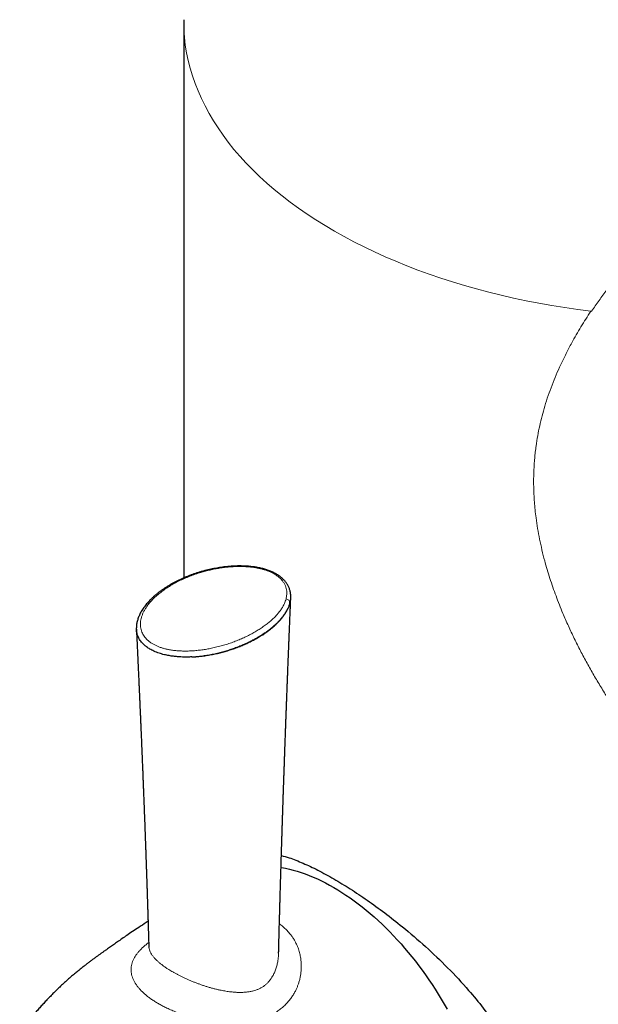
# Model space of a CAD drawing. Header units: millimetres. Extents: x 8 to 802, y 12 to 847.
# Tile 4 of 27: x 681 to 713, y 159 to 212. Entities that reach past the tile are written whole.
import ezdxf

# ---------------------------------------------------------------- set-up
doc = ezdxf.new("R2010")
doc.units = ezdxf.units.MM

msp = doc.modelspace()

# ---------------------------------------------------------------- linework, layer by layer
at = {"color": 7, "linetype": 'Continuous', "lineweight": 30}
for p, q in [((690.372, 212.336), (690.371, 212.236)), ((690.371, 212.236), (690.371, 181.845)), ((688.465, 161.73), (688.465, 161.728))]:
    msp.add_line(p, q, dxfattribs=at)
at = {"color": 252, "linetype": 'Continuous', "lineweight": 0, "flags": 128}
for points in [[(690.371, 212.236), (690.371, 212.22), (690.382, 211.796), (690.411, 211.373), (690.46, 210.95), (690.528, 210.528), (690.615, 210.107), (690.722, 209.688), (690.847, 209.27), (690.991, 208.855), (691.154, 208.442), (691.335, 208.031), (691.536, 207.624), (691.754, 207.219), (691.991, 206.818), (692.246, 206.421), (692.519, 206.028), (692.81, 205.639), (693.118, 205.254), (693.444, 204.874), (693.787, 204.5), (694.146, 204.13), (694.523, 203.767), (694.916, 203.409), (695.324, 203.057), (695.749, 202.711), (696.189, 202.372), (696.645, 202.04), (697.115, 201.715), (697.6, 201.397), (698.099, 201.086), (698.613, 200.783), (699.139, 200.488), (699.679, 200.201), (700.232, 199.922), (700.798, 199.652), (701.375, 199.391), (701.964, 199.138), (702.564, 198.894), (703.176, 198.659), (703.797, 198.434), (704.429, 198.218), (705.07, 198.012), (705.721, 197.816), (706.38, 197.629), (707.047, 197.453), (707.722, 197.287), (708.404, 197.131), (709.094, 196.985), (709.789, 196.85), (710.491, 196.725), (711.198, 196.611), (711.91, 196.508), (712.626, 196.416)], [(712.663, 196.402), (712.666, 196.406), (712.669, 196.411), (712.669, 196.411)], [(692.912, 182.478), (692.912, 182.478), (692.918, 182.475), (692.923, 182.466), (692.929, 182.45)]]:
    msp.add_lwpolyline(points, dxfattribs=at)
at = {"color": 7, "linetype": 'Continuous', "lineweight": 30, "flags": 128}
msp.add_lwpolyline([(695.689, 166.029), (695.72, 166.024), (695.932, 165.985), (696.145, 165.938), (696.36, 165.884), (696.577, 165.822), (696.795, 165.754), (697.015, 165.677), (697.235, 165.594), (697.456, 165.503), (697.678, 165.405), (697.901, 165.3), (698.124, 165.188), (698.348, 165.069), (698.571, 164.944), (698.795, 164.811), (699.018, 164.672), (699.241, 164.526), (699.464, 164.374), (699.686, 164.216), (699.908, 164.051), (700.128, 163.88), (700.347, 163.703), (700.565, 163.52), (700.782, 163.331), (700.997, 163.137), (701.211, 162.937), (701.423, 162.732), (701.633, 162.521), (701.84, 162.306), (702.046, 162.085), (702.249, 161.86), (702.449, 161.63), (702.647, 161.395), (702.842, 161.156), (703.035, 160.913), (703.224, 160.667), (703.41, 160.416), (703.592, 160.161), (703.772, 159.903), (703.947, 159.642), (704.119, 159.378), (704.287, 159.11), (704.451, 158.84), (704.612, 158.568), (704.768, 158.292)], dxfattribs=at)
at = {"color": 252, "linetype": 'Continuous', "lineweight": 0}
msp.add_arc((695.932, 180.453), 0.248, 5.0905, 82.8219, dxfattribs=at)
for points, knots in [([(712.669, 196.411), (712.669, 196.411), (712.802, 196.607), (713.073, 196.999), (713.497, 197.584), (713.937, 198.166), (714.393, 198.746), (714.864, 199.325), (715.35, 199.903), (715.85, 200.48), (716.366, 201.06), (716.898, 201.642), (717.445, 202.227), (718.005, 202.812), (718.581, 203.401), (719.173, 203.996), (719.78, 204.596), (720.398, 205.196), (720.994, 205.767), (721.564, 206.306), (722.107, 206.816), (722.656, 207.326), (723.151, 207.78), (723.591, 208.176), (723.973, 208.515), (724.359, 208.854), (724.75, 209.192), (725.145, 209.529), (725.544, 209.866), (725.947, 210.202), (726.354, 210.536), (726.764, 210.869), (727.194, 211.214), (727.643, 211.569), (728.112, 211.936), (728.584, 212.298), (729.059, 212.659), (729.47, 212.967), (729.723, 213.154), (729.816, 213.222)], [0, 0, 0, 0, 0.000002, 0.033675, 0.067348, 0.101087, 0.134825, 0.168679, 0.202533, 0.236449, 0.270366, 0.304832, 0.339298, 0.373834, 0.408371, 0.443699, 0.479028, 0.514438, 0.549848, 0.579734, 0.609621, 0.639562, 0.669502, 0.6896, 0.709698, 0.729824, 0.74995, 0.770239, 0.79053, 0.810819, 0.831193, 0.851569, 0.871943, 0.89482, 0.917705, 0.94059, 0.963466, 0.986641, 1, 1, 1, 1]), ([(738.213, 163.271), (738.185, 163.255), (738.079, 163.192), (737.862, 163.073), (737.563, 162.918), (737.23, 162.762), (736.892, 162.618), (736.549, 162.486), (736.202, 162.367), (735.879, 162.268), (735.582, 162.188), (735.312, 162.123), (735.04, 162.064), (734.772, 162.014), (734.508, 161.972), (734.25, 161.937), (733.99, 161.908), (733.699, 161.883), (733.378, 161.863), (733.025, 161.853), (732.612, 161.854), (732.138, 161.871), (731.602, 161.914), (731.065, 161.98), (730.57, 162.061), (730.117, 162.15), (729.709, 162.243), (729.301, 162.348), (728.893, 162.463), (728.487, 162.59), (728.081, 162.728), (727.676, 162.877), (727.271, 163.037), (726.869, 163.206), (726.399, 163.416), (725.866, 163.672), (725.269, 163.981), (724.679, 164.31), (724.096, 164.656), (723.522, 165.018), (722.956, 165.396), (722.398, 165.789), (721.845, 166.199), (721.3, 166.623), (720.761, 167.062), (720.231, 167.514), (719.705, 167.981), (719.185, 168.463), (718.671, 168.961), (718.165, 169.469), (717.665, 169.993), (717.172, 170.532), (716.685, 171.085), (716.208, 171.649), (715.74, 172.224), (715.282, 172.811), (714.835, 173.409), (714.399, 174.016), (713.976, 174.633), (713.565, 175.259), (713.167, 175.895), (712.783, 176.539), (712.413, 177.194), (712.057, 177.86), (711.717, 178.537), (711.395, 179.221), (711.126, 179.838), (710.902, 180.385), (710.72, 180.861), (710.547, 181.339), (710.386, 181.82), (710.237, 182.302), (710.09, 182.82), (709.951, 183.372), (709.822, 183.96), (709.713, 184.547), (709.633, 185.083), (709.577, 185.564), (709.539, 185.993), (709.513, 186.421), (709.499, 186.847), (709.498, 187.272), (709.508, 187.669), (709.528, 188.038), (709.554, 188.38), (709.589, 188.719), (709.641, 189.13), (709.717, 189.609), (709.827, 190.155), (709.957, 190.695), (710.111, 191.246), (710.292, 191.807), (710.5, 192.378), (710.729, 192.942), (710.984, 193.515), (711.267, 194.097), (711.553, 194.637), (711.826, 195.123), (712.082, 195.557), (712.348, 195.989), (712.533, 196.273), (712.626, 196.416)], [0, 0, 0, 0, 0.001901, 0.007308, 0.014607, 0.021906, 0.029205, 0.036559, 0.043915, 0.05127, 0.056854, 0.062438, 0.068032, 0.073626, 0.078871, 0.084117, 0.089371, 0.094624, 0.101691, 0.108758, 0.115825, 0.12648, 0.137136, 0.147877, 0.158631, 0.166841, 0.175052, 0.183262, 0.19151, 0.199759, 0.208008, 0.216348, 0.224688, 0.233042, 0.241396, 0.254053, 0.266709, 0.279403, 0.292096, 0.304683, 0.317271, 0.329885, 0.342499, 0.355164, 0.367828, 0.380514, 0.3932, 0.40609, 0.418981, 0.431889, 0.444798, 0.457978, 0.471159, 0.484357, 0.497554, 0.510853, 0.524151, 0.537467, 0.550784, 0.564151, 0.577519, 0.590907, 0.604296, 0.617904, 0.631511, 0.64515, 0.658789, 0.668085, 0.677381, 0.686676, 0.696006, 0.705338, 0.714669, 0.72596, 0.737252, 0.748585, 0.759919, 0.768234, 0.77655, 0.784864, 0.793226, 0.801588, 0.809949, 0.816782, 0.823615, 0.830459, 0.837303, 0.848587, 0.859871, 0.871198, 0.882525, 0.894949, 0.907373, 0.919838, 0.932304, 0.945828, 0.959361, 0.969515, 0.979668, 0.989834, 1, 1, 1, 1]), ([(712.626, 196.416), (712.63, 196.415), (712.637, 196.414), (712.647, 196.411), (712.656, 196.407), (712.661, 196.404), (712.663, 196.402)], [0, 0, 0, 0, 0.277724, 0.562062, 0.778772, 1, 1, 1, 1]), ([(692.929, 182.45), (692.886, 182.447), (692.752, 182.436), (692.53, 182.41), (692.266, 182.371), (692.004, 182.322), (691.745, 182.265), (691.49, 182.199), (691.216, 182.12), (690.927, 182.024), (690.625, 181.909), (690.332, 181.784), (690.05, 181.648), (689.778, 181.502), (689.522, 181.347), (689.282, 181.186), (689.059, 181.017), (688.868, 180.855), (688.707, 180.701), (688.57, 180.556), (688.446, 180.408), (688.336, 180.257), (688.24, 180.105), (688.159, 179.952), (688.094, 179.796), (688.044, 179.638), (688.013, 179.483), (688.001, 179.329), (688.008, 179.179), (688.035, 179.029), (688.079, 178.892), (688.139, 178.769), (688.208, 178.658), (688.292, 178.552), (688.392, 178.45), (688.508, 178.354), (688.639, 178.265), (688.784, 178.184), (688.936, 178.113), (689.092, 178.053), (689.251, 178.003), (689.416, 177.961), (689.606, 177.921), (689.821, 177.889), (690.061, 177.865), (690.304, 177.853), (690.558, 177.851), (690.822, 177.861), (691.094, 177.883), (691.364, 177.914), (691.631, 177.955), (691.907, 178.007), (692.192, 178.072), (692.484, 178.149), (692.772, 178.236), (693.053, 178.333), (693.328, 178.438), (693.594, 178.551), (693.85, 178.671), (694.096, 178.798), (694.333, 178.932), (694.559, 179.073), (694.775, 179.221), (694.972, 179.371), (695.151, 179.521), (695.311, 179.67), (695.459, 179.826), (695.594, 179.986), (695.714, 180.152), (695.806, 180.306), (695.875, 180.446), (695.927, 180.572), (695.951, 180.656), (695.963, 180.699)], [0, 0, 0, 0, 0.006722, 0.020538, 0.034367, 0.048187, 0.062385, 0.076594, 0.090795, 0.109092, 0.127405, 0.145704, 0.164529, 0.183367, 0.202192, 0.220656, 0.239134, 0.257597, 0.271876, 0.286172, 0.300465, 0.31474, 0.328522, 0.342341, 0.356165, 0.369968, 0.383734, 0.396643, 0.409591, 0.422527, 0.435419, 0.44554, 0.455694, 0.465842, 0.475954, 0.486127, 0.496346, 0.506563, 0.516736, 0.525891, 0.535075, 0.544263, 0.553423, 0.565722, 0.578065, 0.590419, 0.602734, 0.616545, 0.630397, 0.644274, 0.658148, 0.671977, 0.688129, 0.704296, 0.720452, 0.737058, 0.753675, 0.770283, 0.786922, 0.80357, 0.820209, 0.837214, 0.85423, 0.871234, 0.886775, 0.902324, 0.917863, 0.933797, 0.949743, 0.965674, 0.977115, 0.988561, 1, 1, 1, 1]), ([(695.963, 180.699), (695.972, 180.734), (695.987, 180.799), (696, 180.895), (696.007, 181.002), (696.003, 181.128), (695.978, 181.273), (695.939, 181.393), (695.895, 181.488), (695.846, 181.578), (695.781, 181.673), (695.696, 181.771), (695.606, 181.858), (695.501, 181.944), (695.377, 182.029), (695.241, 182.106), (695.091, 182.178), (694.935, 182.24), (694.774, 182.293), (694.61, 182.338), (694.44, 182.377), (694.241, 182.413), (694.014, 182.442), (693.758, 182.463), (693.542, 182.47), (693.367, 182.47), (693.228, 182.467), (693.082, 182.461), (692.98, 182.454), (692.929, 182.45)], [0, 0, 0, 0, 0.0368037, 0.0675478, 0.0983463, 0.1474553, 0.1969965, 0.2472392, 0.2726413, 0.2980424, 0.3440022, 0.376651, 0.4092976, 0.4471956, 0.4839166, 0.5210423, 0.5587722, 0.5969233, 0.6318473, 0.6667742, 0.7025119, 0.7382528, 0.7878328, 0.837927, 0.8887241, 0.914315, 0.939978, 0.9699659, 1, 1, 1, 1]), ([(696.179, 180.475), (696.166, 180.428), (696.139, 180.336), (696.082, 180.202), (696.017, 180.072), (695.943, 179.947), (695.859, 179.823), (695.766, 179.7), (695.663, 179.578), (695.551, 179.458), (695.43, 179.34), (695.302, 179.224), (695.167, 179.111), (695.024, 179), (694.874, 178.892), (694.717, 178.785), (694.553, 178.682), (694.382, 178.581), (694.204, 178.483), (694.01, 178.383), (693.798, 178.281), (693.567, 178.18), (693.329, 178.084), (693.081, 177.992), (692.824, 177.906), (692.557, 177.826), (692.329, 177.766), (692.142, 177.722), (692.001, 177.69), (691.858, 177.661), (691.713, 177.635), (691.567, 177.611), (691.42, 177.589), (691.27, 177.57), (691.119, 177.554), (690.966, 177.54), (690.864, 177.534), (690.813, 177.531)], [0, 0, 0, 0, 0.031294, 0.06268, 0.091986, 0.121353, 0.150889, 0.180476, 0.210632, 0.240835, 0.271172, 0.301551, 0.331927, 0.362342, 0.39287, 0.423434, 0.454416, 0.485434, 0.516566, 0.547734, 0.584211, 0.620751, 0.657488, 0.694296, 0.731952, 0.769693, 0.807716, 0.826775, 0.845848, 0.864917, 0.884002, 0.903138, 0.922292, 0.94166, 0.961051, 0.980513, 1, 1, 1, 1]), ([(695.602, 162.945), (695.636, 162.921), (695.729, 162.856), (695.87, 162.738), (696.007, 162.608), (696.118, 162.487), (696.219, 162.366), (696.321, 162.227), (696.421, 162.068), (696.503, 161.916), (696.568, 161.775), (696.621, 161.645), (696.666, 161.514), (696.715, 161.346), (696.76, 161.138), (696.79, 160.904), (696.801, 160.682), (696.797, 160.473), (696.778, 160.263), (696.745, 160.06), (696.7, 159.866), (696.647, 159.688), (696.584, 159.519), (696.514, 159.359), (696.428, 159.19), (696.323, 159.014), (696.196, 158.833), (696.053, 158.66), (695.894, 158.496), (695.719, 158.34), (695.551, 158.213), (695.398, 158.112), (695.249, 158.024), (695.077, 157.934), (694.88, 157.847), (694.69, 157.776), (694.512, 157.719), (694.353, 157.676), (694.198, 157.64), (694.031, 157.607), (693.843, 157.578), (693.634, 157.553), (693.44, 157.538), (693.261, 157.529), (693.096, 157.525), (692.928, 157.526), (692.739, 157.531), (692.529, 157.543), (692.299, 157.562), (692.089, 157.586), (691.898, 157.613), (691.699, 157.645), (691.474, 157.687), (691.22, 157.741), (690.965, 157.804), (690.713, 157.873), (690.469, 157.948), (690.258, 158.02), (690.076, 158.086), (689.878, 158.162), (689.646, 158.26), (689.4, 158.374), (689.18, 158.486), (689.051, 158.559), (688.986, 158.595)], [0, 0, 0, 0, 0.0107798, 0.0295352, 0.0482909, 0.0610239, 0.073757, 0.0909216, 0.1080986, 0.125264, 0.1382821, 0.1513003, 0.1639954, 0.1766906, 0.1997512, 0.2228122, 0.2418101, 0.2608081, 0.2800733, 0.2993383, 0.3165052, 0.3336718, 0.3491771, 0.3646823, 0.3798191, 0.3989951, 0.4181703, 0.4372031, 0.4562353, 0.4760547, 0.4958734, 0.5082882, 0.520703, 0.5375029, 0.5543193, 0.5711187, 0.5839269, 0.5967352, 0.6078933, 0.6190514, 0.6340962, 0.6491521, 0.6641981, 0.6756083, 0.6870186, 0.6988546, 0.7106907, 0.7266223, 0.7425639, 0.7584965, 0.7705593, 0.7826223, 0.8004479, 0.8182736, 0.8371337, 0.8559939, 0.8741764, 0.892359, 0.9048413, 0.9173236, 0.93999, 0.9626564, 0.9813282, 1, 1, 1, 1]), ([(688.986, 158.595), (688.922, 158.633), (688.793, 158.709), (688.611, 158.83), (688.437, 158.956), (688.275, 159.086), (688.129, 159.217), (687.999, 159.349), (687.882, 159.483), (687.781, 159.618), (687.694, 159.754), (687.622, 159.893), (687.564, 160.034), (687.523, 160.177), (687.499, 160.32), (687.492, 160.462), (687.502, 160.604), (687.529, 160.748), (687.575, 160.894), (687.637, 161.036), (687.714, 161.171), (687.802, 161.3), (687.905, 161.428), (688.023, 161.556), (688.158, 161.686), (688.29, 161.799), (688.391, 161.879), (688.442, 161.917), (688.457, 161.928)], [0, 0, 0, 0, 0.040193, 0.080386, 0.122977, 0.165569, 0.206699, 0.247828, 0.288933, 0.330037, 0.370685, 0.411334, 0.45348, 0.495625, 0.536554, 0.577483, 0.61805, 0.658616, 0.700809, 0.743, 0.779877, 0.816754, 0.853375, 0.889995, 0.928142, 0.96629, 0.989924, 1, 1, 1, 1]), ([(688.465, 161.728), (688.465, 161.704), (688.467, 161.641), (688.493, 161.537), (688.54, 161.416), (688.61, 161.292), (688.699, 161.168), (688.799, 161.054), (688.905, 160.948), (689.013, 160.85), (689.137, 160.748), (689.272, 160.647), (689.414, 160.548), (689.578, 160.441), (689.701, 160.368), (689.772, 160.327)], [0, 0, 0, 0, 0.0517167, 0.1336685, 0.2211884, 0.3091655, 0.3978087, 0.4868831, 0.551789, 0.6236127, 0.6956538, 0.7683413, 0.8412522, 0.9079386, 1, 1, 1, 1]), ([(689.772, 160.327), (689.815, 160.302), (689.902, 160.252), (690.039, 160.179), (690.18, 160.107), (690.327, 160.035), (690.479, 159.964), (690.635, 159.894), (690.797, 159.826), (690.96, 159.76), (691.125, 159.697), (691.291, 159.637), (691.461, 159.579), (691.634, 159.524), (691.81, 159.471), (691.989, 159.422), (692.171, 159.376), (692.378, 159.329), (692.611, 159.284), (692.851, 159.248), (693.076, 159.224), (693.272, 159.21), (693.466, 159.206), (693.656, 159.211), (693.853, 159.228), (694.046, 159.259), (694.224, 159.302), (694.384, 159.356), (694.528, 159.419), (694.665, 159.494), (694.792, 159.582), (694.91, 159.681), (695.016, 159.79), (695.113, 159.91), (695.191, 160.026), (695.254, 160.135), (695.322, 160.268), (695.395, 160.442), (695.463, 160.658), (695.508, 160.855), (695.535, 161.027), (695.551, 161.176), (695.558, 161.284), (695.559, 161.343), (695.559, 161.352)], [0, 0, 0, 0, 0.022878, 0.045868, 0.068898, 0.092165, 0.115474, 0.139025, 0.162619, 0.186331, 0.209189, 0.232164, 0.255181, 0.278451, 0.301766, 0.325344, 0.348971, 0.372732, 0.405509, 0.438445, 0.465032, 0.491722, 0.514122, 0.540218, 0.566455, 0.592937, 0.619615, 0.641653, 0.663836, 0.686255, 0.708845, 0.73088, 0.753072, 0.775483, 0.798022, 0.814295, 0.830567, 0.863364, 0.896486, 0.929788, 0.951713, 0.973748, 0.995823, 1, 1, 1, 1])]:
    msp.add_open_spline(points, degree=3, knots=knots, dxfattribs=at)
at = {"color": 7, "linetype": 'Continuous', "lineweight": 30}
for points, knots in [([(692.912, 182.478), (692.897, 182.477), (692.831, 182.473), (692.715, 182.461), (692.562, 182.444), (692.408, 182.423), (692.251, 182.398), (692.093, 182.37), (691.934, 182.339), (691.774, 182.304), (691.614, 182.266), (691.453, 182.224), (691.293, 182.178), (691.132, 182.129), (690.972, 182.077), (690.813, 182.021), (690.654, 181.961), (690.496, 181.898), (690.341, 181.832), (690.188, 181.763), (690.038, 181.691), (689.89, 181.616), (689.745, 181.538), (689.602, 181.456), (689.463, 181.372), (689.328, 181.285), (689.198, 181.197), (689.073, 181.107), (688.953, 181.014), (688.838, 180.92), (688.727, 180.824), (688.622, 180.726), (688.522, 180.627), (688.428, 180.527), (688.341, 180.426), (688.259, 180.324), (688.184, 180.223), (688.116, 180.121), (688.054, 180.019), (687.998, 179.918), (687.949, 179.816), (687.906, 179.716), (687.87, 179.616), (687.84, 179.517), (687.816, 179.42), (687.799, 179.325), (687.788, 179.231), (687.783, 179.163), (687.784, 179.127), (687.784, 179.121)], [0, 0, 0, 0, 0.005741, 0.024575, 0.043816, 0.063474, 0.083612, 0.104095, 0.124911, 0.146062, 0.16755, 0.189371, 0.211518, 0.233976, 0.256729, 0.279751, 0.303131, 0.326811, 0.350565, 0.374423, 0.398413, 0.422563, 0.446901, 0.471422, 0.496095, 0.520599, 0.544969, 0.569214, 0.593342, 0.617362, 0.641282, 0.66514, 0.68885, 0.71219, 0.735239, 0.757953, 0.780298, 0.802244, 0.823766, 0.84485, 0.86551, 0.885864, 0.905691, 0.924967, 0.943705, 0.961928, 0.979667, 0.996964, 1, 1, 1, 1]), ([(696.224, 180.863), (696.223, 180.886), (696.221, 180.937), (696.211, 181.016), (696.195, 181.099), (696.174, 181.181), (696.148, 181.26), (696.116, 181.338), (696.08, 181.413), (696.039, 181.487), (695.993, 181.558), (695.942, 181.627), (695.887, 181.693), (695.828, 181.756), (695.764, 181.817), (695.695, 181.877), (695.622, 181.934), (695.546, 181.988), (695.465, 182.039), (695.381, 182.088), (695.294, 182.133), (695.204, 182.176), (695.109, 182.217), (695.011, 182.254), (694.909, 182.29), (694.804, 182.323), (694.696, 182.353), (694.585, 182.38), (694.47, 182.404), (694.353, 182.426), (694.233, 182.445), (694.11, 182.461), (693.984, 182.475), (693.854, 182.485), (693.722, 182.493), (693.586, 182.498), (693.447, 182.5), (693.305, 182.498), (693.161, 182.494), (693.029, 182.487), (692.946, 182.481), (692.912, 182.478)], [0, 0, 0, 0, 0.02231, 0.04981, 0.076904, 0.103102, 0.129144, 0.154948, 0.180484, 0.205734, 0.230687, 0.255339, 0.2797, 0.303765, 0.328109, 0.352502, 0.376862, 0.401138, 0.425287, 0.44928, 0.473076, 0.496826, 0.520915, 0.545197, 0.569683, 0.594375, 0.619278, 0.64439, 0.669646, 0.695215, 0.721226, 0.74758, 0.774356, 0.801635, 0.8295, 0.858037, 0.887279, 0.917026, 0.947294, 0.97812, 1, 1, 1, 1]), ([(695.559, 161.352), (695.56, 161.389), (695.562, 161.472), (695.566, 161.604), (695.569, 161.729), (695.572, 161.839), (695.574, 161.926), (695.576, 162.004), (695.578, 162.068), (695.579, 162.119), (695.58, 162.157), (695.581, 162.188), (695.582, 162.221), (695.583, 162.265), (695.585, 162.322), (695.587, 162.391), (695.589, 162.467), (695.593, 162.614), (695.598, 162.827), (695.605, 163.088), (695.612, 163.325), (695.617, 163.496), (695.62, 163.619), (695.622, 163.694), (695.624, 163.76), (695.625, 163.81), (695.627, 163.848), (695.627, 163.881), (695.629, 163.921), (695.63, 163.971), (695.632, 164.031), (695.634, 164.116), (695.637, 164.221), (695.64, 164.339), (695.644, 164.467), (695.648, 164.602), (695.652, 164.739), (695.656, 164.862), (695.659, 164.974), (695.662, 165.067), (695.664, 165.144), (695.666, 165.204), (695.667, 165.264), (695.669, 165.324), (695.671, 165.378), (695.672, 165.423), (695.673, 165.454), (695.674, 165.481), (695.675, 165.514), (695.676, 165.562), (695.678, 165.623), (695.68, 165.704), (695.684, 165.807), (695.687, 165.932), (695.692, 166.074), (695.696, 166.232), (695.702, 166.404), (695.706, 166.549), (695.709, 166.662), (695.712, 166.738), (695.714, 166.817), (695.717, 166.895), (695.719, 166.967), (695.721, 167.024), (695.722, 167.062), (695.723, 167.089), (695.724, 167.12), (695.725, 167.163), (695.727, 167.222), (695.729, 167.293), (695.732, 167.376), (695.735, 167.48), (695.739, 167.597), (695.743, 167.721), (695.746, 167.835), (695.75, 167.941), (695.753, 168.04), (695.756, 168.14), (695.759, 168.247), (695.763, 168.366), (695.767, 168.493), (695.771, 168.603), (695.774, 168.688), (695.775, 168.743), (695.777, 168.788), (695.778, 168.824), (695.779, 168.855), (695.78, 168.894), (695.782, 168.95), (695.785, 169.024), (695.787, 169.106), (695.79, 169.193), (695.793, 169.284), (695.796, 169.378), (695.801, 169.519), (695.807, 169.705), (695.815, 169.935), (695.821, 170.125), (695.826, 170.271), (695.83, 170.372), (695.833, 170.47), (695.836, 170.562), (695.839, 170.642), (695.841, 170.707), (695.843, 170.757), (695.845, 170.804), (695.846, 170.858), (695.849, 170.922), (695.851, 171), (695.854, 171.093), (695.858, 171.198), (695.862, 171.311), (695.866, 171.422), (695.87, 171.526), (695.874, 171.645), (695.878, 171.776), (695.883, 171.921), (695.887, 172.034), (695.89, 172.12), (695.893, 172.18), (695.895, 172.24), (695.897, 172.3), (695.899, 172.356), (695.9, 172.403), (695.902, 172.439), (695.903, 172.469), (695.904, 172.5), (695.905, 172.54), (695.907, 172.591), (695.909, 172.653), (695.912, 172.738), (695.916, 172.842), (695.92, 172.962), (695.925, 173.081), (695.931, 173.25), (695.939, 173.466), (695.948, 173.724), (695.956, 173.936), (695.962, 174.1), (695.966, 174.214), (695.97, 174.312), (695.973, 174.393), (695.975, 174.457), (695.977, 174.505), (695.978, 174.539), (695.979, 174.57), (695.981, 174.608), (695.983, 174.658), (695.985, 174.715), (695.989, 174.831), (695.994, 174.954), (695.999, 175.085), (696.002, 175.17), (696.005, 175.262), (696.009, 175.364), (696.014, 175.479), (696.018, 175.587), (696.022, 175.686), (696.025, 175.771), (696.028, 175.861), (696.032, 175.955), (696.035, 176.051), (696.039, 176.143), (696.042, 176.225), (696.045, 176.296), (696.047, 176.354), (696.049, 176.4), (696.05, 176.434), (696.051, 176.462), (696.053, 176.494), (696.054, 176.534), (696.057, 176.616), (696.062, 176.741), (696.068, 176.904), (696.075, 177.074), (696.082, 177.248), (696.089, 177.428), (696.095, 177.58), (696.1, 177.704), (696.104, 177.799), (696.107, 177.894), (696.111, 177.99), (696.115, 178.087), (696.119, 178.179), (696.122, 178.262), (696.125, 178.332), (696.127, 178.389), (696.129, 178.433), (696.13, 178.465), (696.131, 178.497), (696.133, 178.539), (696.135, 178.595), (696.138, 178.662), (696.141, 178.738), (696.144, 178.822), (696.148, 178.907), (696.152, 179.015), (696.157, 179.144), (696.164, 179.3), (696.17, 179.456), (696.177, 179.618), (696.184, 179.803), (696.193, 180.019), (696.203, 180.264), (696.214, 180.515), (696.221, 180.683), (696.224, 180.767)], [0, 0, 0, 0, 0.005718, 0.012805, 0.020405, 0.025123, 0.029798, 0.03381, 0.037125, 0.039782, 0.041715, 0.042974, 0.044553, 0.04684, 0.049777, 0.053398, 0.057472, 0.06155, 0.076051, 0.090447, 0.101794, 0.112713, 0.116886, 0.120856, 0.124259, 0.127075, 0.128626, 0.130133, 0.132157, 0.134725, 0.137837, 0.141494, 0.147909, 0.154002, 0.159697, 0.167736, 0.17482, 0.180948, 0.186598, 0.192228, 0.195335, 0.198435, 0.201529, 0.204618, 0.2076, 0.209923, 0.211506, 0.212432, 0.214175, 0.216623, 0.219774, 0.223629, 0.229136, 0.235636, 0.24298, 0.251091, 0.259967, 0.269609, 0.273436, 0.277372, 0.281416, 0.285569, 0.289538, 0.29245, 0.294334, 0.29541, 0.296684, 0.29906, 0.302088, 0.30577, 0.310105, 0.314914, 0.321761, 0.32814, 0.33405, 0.339492, 0.344465, 0.349309, 0.354943, 0.361055, 0.367645, 0.374645, 0.377942, 0.38076, 0.383098, 0.384958, 0.386347, 0.387839, 0.390994, 0.394992, 0.399241, 0.403707, 0.40839, 0.413289, 0.418292, 0.430068, 0.441987, 0.453906, 0.459295, 0.464507, 0.469543, 0.474403, 0.478836, 0.48188, 0.484382, 0.486552, 0.489259, 0.492598, 0.496571, 0.501177, 0.506972, 0.512931, 0.518607, 0.524, 0.529109, 0.536995, 0.544158, 0.551473, 0.554464, 0.557523, 0.560648, 0.563839, 0.56679, 0.569171, 0.571121, 0.572411, 0.573853, 0.575882, 0.578499, 0.581704, 0.585496, 0.591596, 0.597845, 0.603987, 0.610022, 0.623959, 0.637287, 0.650007, 0.656649, 0.662573, 0.667627, 0.671811, 0.675126, 0.677571, 0.679161, 0.680394, 0.682342, 0.685004, 0.688111, 0.691188, 0.702899, 0.707179, 0.711394, 0.716041, 0.721332, 0.727266, 0.733845, 0.738023, 0.742424, 0.747049, 0.751898, 0.75697, 0.761869, 0.76612, 0.769723, 0.772773, 0.775127, 0.776783, 0.777975, 0.77957, 0.781651, 0.784214, 0.79219, 0.800953, 0.80944, 0.818484, 0.827767, 0.837252, 0.84207, 0.846938, 0.851857, 0.856826, 0.861846, 0.866773, 0.871059, 0.87465, 0.877665, 0.879918, 0.881406, 0.882693, 0.884855, 0.88792, 0.891256, 0.895253, 0.899735, 0.904139, 0.908423, 0.916489, 0.924092, 0.932539, 0.940612, 0.949093, 0.961161, 0.974021, 0.987062, 1, 1, 1, 1]), ([(696.179, 180.475), (696.191, 180.525), (696.213, 180.623), (696.227, 180.753), (696.224, 180.832), (696.222, 180.862)], [0, 0, 0, 0, 0.3892427, 0.7682829, 1, 1, 1, 1]), ([(690.813, 177.531), (690.885, 177.535), (691.031, 177.543), (691.269, 177.565), (691.528, 177.596), (691.806, 177.641), (692.084, 177.695), (692.359, 177.759), (692.63, 177.831), (692.896, 177.911), (693.164, 178.002), (693.431, 178.103), (693.695, 178.213), (693.946, 178.329), (694.183, 178.449), (694.413, 178.576), (694.637, 178.711), (694.857, 178.857), (695.068, 179.012), (695.269, 179.175), (695.455, 179.346), (695.623, 179.519), (695.771, 179.693), (695.898, 179.867), (696.006, 180.043), (696.094, 180.219), (696.149, 180.364), (696.172, 180.449), (696.179, 180.475)], [0, 0, 0, 0, 0.027547, 0.055671, 0.091454, 0.127955, 0.16505, 0.202601, 0.240462, 0.278479, 0.316498, 0.358138, 0.399402, 0.440108, 0.480091, 0.519204, 0.560717, 0.603198, 0.646471, 0.690336, 0.734572, 0.778944, 0.820687, 0.862129, 0.903071, 0.943327, 0.982728, 1, 1, 1, 1]), ([(690.813, 177.531), (690.771, 177.529), (690.645, 177.524), (690.477, 177.523), (690.288, 177.527), (690.119, 177.535), (689.912, 177.552), (689.687, 177.579), (689.482, 177.615), (689.308, 177.654), (689.165, 177.692), (689.021, 177.736), (688.88, 177.787), (688.746, 177.844), (688.627, 177.901), (688.523, 177.959), (688.43, 178.016), (688.342, 178.078), (688.259, 178.143), (688.184, 178.21), (688.105, 178.29), (688.027, 178.383), (687.953, 178.491), (687.892, 178.603), (687.849, 178.71), (687.817, 178.815), (687.797, 178.915), (687.784, 179.018), (687.784, 179.087), (687.785, 179.121)], [0, 0, 0, 0, 0.0269023, 0.080801, 0.1078096, 0.1482809, 0.1888846, 0.2419664, 0.2954314, 0.3267153, 0.3613168, 0.3960573, 0.4317814, 0.4676761, 0.5024397, 0.5309332, 0.5602797, 0.5897263, 0.6194282, 0.6492297, 0.6785091, 0.7210511, 0.7638455, 0.8071186, 0.8506107, 0.8855332, 0.9238637, 0.9623057, 1, 1, 1, 1]), ([(687.785, 179.045), (687.788, 178.969), (687.795, 178.823), (687.805, 178.611), (687.815, 178.415), (687.823, 178.236), (687.831, 178.073), (687.837, 177.928), (687.843, 177.802), (687.848, 177.693), (687.853, 177.598), (687.857, 177.518), (687.86, 177.448), (687.863, 177.385), (687.865, 177.324), (687.868, 177.264), (687.871, 177.2), (687.874, 177.132), (687.878, 177.059), (687.882, 176.967), (687.887, 176.853), (687.893, 176.716), (687.9, 176.572), (687.907, 176.424), (687.913, 176.288), (687.919, 176.163), (687.924, 176.05), (687.929, 175.937), (687.934, 175.83), (687.938, 175.728), (687.942, 175.636), (687.946, 175.553), (687.949, 175.478), (687.953, 175.404), (687.956, 175.325), (687.96, 175.233), (687.965, 175.127), (687.97, 175.006), (687.976, 174.873), (687.981, 174.753), (687.986, 174.646), (687.99, 174.555), (687.994, 174.461), (687.998, 174.364), (688.003, 174.268), (688.007, 174.177), (688.01, 174.099), (688.013, 174.033), (688.015, 173.979), (688.017, 173.934), (688.019, 173.889), (688.021, 173.836), (688.024, 173.772), (688.027, 173.696), (688.031, 173.615), (688.034, 173.532), (688.038, 173.45), (688.041, 173.37), (688.046, 173.259), (688.052, 173.118), (688.058, 172.965), (688.064, 172.835), (688.068, 172.729), (688.073, 172.631), (688.076, 172.544), (688.079, 172.476), (688.081, 172.425), (688.083, 172.388), (688.084, 172.356), (688.085, 172.328), (688.086, 172.303), (688.087, 172.276), (688.089, 172.242), (688.091, 172.194), (688.093, 172.128), (688.097, 172.043), (688.101, 171.947), (688.105, 171.847), (688.11, 171.731), (688.115, 171.605), (688.12, 171.47), (688.126, 171.346), (688.13, 171.229), (688.135, 171.115), (688.139, 171.002), (688.145, 170.856), (688.153, 170.67), (688.162, 170.441), (688.171, 170.21), (688.18, 169.976), (688.187, 169.791), (688.193, 169.649), (688.196, 169.558), (688.2, 169.476), (688.202, 169.409), (688.204, 169.356), (688.206, 169.315), (688.207, 169.276), (688.209, 169.234), (688.211, 169.182), (688.213, 169.122), (688.216, 169.052), (688.222, 168.89), (688.232, 168.635), (688.241, 168.376), (688.248, 168.201), (688.251, 168.118), (688.254, 168.045), (688.256, 167.984), (688.258, 167.934), (688.259, 167.89), (688.261, 167.843), (688.263, 167.783), (688.266, 167.707), (688.269, 167.615), (688.273, 167.513), (688.277, 167.409), (688.281, 167.3), (688.285, 167.188), (688.289, 167.076), (688.293, 166.972), (688.296, 166.88), (688.299, 166.797), (688.301, 166.725), (688.304, 166.656), (688.306, 166.594), (688.308, 166.538), (688.31, 166.478), (688.313, 166.407), (688.316, 166.319), (688.319, 166.222), (688.323, 166.107), (688.327, 165.983), (688.332, 165.85), (688.336, 165.722), (688.341, 165.591), (688.345, 165.471), (688.349, 165.362), (688.352, 165.271), (688.355, 165.185), (688.357, 165.108), (688.359, 165.039), (688.362, 164.961), (688.365, 164.868), (688.369, 164.753), (688.373, 164.626), (688.377, 164.512), (688.38, 164.413), (688.383, 164.334), (688.385, 164.251), (688.388, 164.167), (688.391, 164.085), (688.393, 164.011), (688.395, 163.948), (688.397, 163.895), (688.398, 163.852), (688.399, 163.816), (688.4, 163.776), (688.402, 163.724), (688.404, 163.656), (688.407, 163.572), (688.41, 163.474), (688.413, 163.368), (688.417, 163.261), (688.42, 163.154), (688.423, 163.055), (688.426, 162.964), (688.428, 162.886), (688.43, 162.818), (688.432, 162.767), (688.433, 162.731), (688.434, 162.701), (688.435, 162.664), (688.436, 162.614), (688.438, 162.553), (688.44, 162.481), (688.443, 162.397), (688.446, 162.3), (688.449, 162.191), (688.453, 162.069), (688.457, 161.935), (688.46, 161.82), (688.462, 161.751), (688.462, 161.73)], [0, 0, 0, 0, 0.013129, 0.025324, 0.036583, 0.046907, 0.056296, 0.06475, 0.071865, 0.078149, 0.083601, 0.088223, 0.092013, 0.095674, 0.099017, 0.102517, 0.106173, 0.110006, 0.114209, 0.118825, 0.12598, 0.133944, 0.142463, 0.150952, 0.15939, 0.165982, 0.172543, 0.179071, 0.185403, 0.191156, 0.196605, 0.201385, 0.205501, 0.209611, 0.214148, 0.219111, 0.225509, 0.232508, 0.24014, 0.248407, 0.253416, 0.258633, 0.264057, 0.269688, 0.27546, 0.280735, 0.285354, 0.289012, 0.29212, 0.294676, 0.296893, 0.29987, 0.303767, 0.308097, 0.312975, 0.31779, 0.322503, 0.327115, 0.331625, 0.341851, 0.351512, 0.358067, 0.364313, 0.369986, 0.374999, 0.379352, 0.381737, 0.383865, 0.385735, 0.387347, 0.388702, 0.390077, 0.392019, 0.394542, 0.398537, 0.40345, 0.409257, 0.415167, 0.42079, 0.429308, 0.437073, 0.444103, 0.450818, 0.457384, 0.463823, 0.470365, 0.482792, 0.495989, 0.510038, 0.522948, 0.53657, 0.542117, 0.547567, 0.552303, 0.556282, 0.559196, 0.561506, 0.563473, 0.565913, 0.568884, 0.572386, 0.57642, 0.580985, 0.600484, 0.620632, 0.625977, 0.630823, 0.635015, 0.638554, 0.64144, 0.643672, 0.646206, 0.649676, 0.654082, 0.659424, 0.665632, 0.671742, 0.677446, 0.684628, 0.691044, 0.696817, 0.702769, 0.706921, 0.711221, 0.715347, 0.718938, 0.721993, 0.72502, 0.729321, 0.734417, 0.740267, 0.746134, 0.754307, 0.761924, 0.769107, 0.776602, 0.784537, 0.78997, 0.795436, 0.800423, 0.804889, 0.808834, 0.812409, 0.818302, 0.824964, 0.832351, 0.840362, 0.844806, 0.84942, 0.854204, 0.859158, 0.864039, 0.868343, 0.871959, 0.875016, 0.877513, 0.879452, 0.881324, 0.884469, 0.888403, 0.893124, 0.899051, 0.905307, 0.911522, 0.917697, 0.92383, 0.928679, 0.933417, 0.93739, 0.940458, 0.942234, 0.943638, 0.94574, 0.948709, 0.952159, 0.956326, 0.96121, 0.966809, 0.973124, 0.980156, 0.987904, 0.996367, 1, 1, 1, 1]), ([(695.71, 166.686), (695.849, 166.647), (696.218, 166.546), (696.887, 166.277), (697.699, 165.898), (698.281, 165.572), (698.572, 165.409)], [0, 0, 0, 0, 0.168404, 0.447145, 0.72343, 1, 1, 1, 1]), ([(698.572, 165.409), (698.872, 165.231), (699.469, 164.876), (700.405, 164.249), (701.361, 163.556), (702.431, 162.717), (703.595, 161.724), (704.816, 160.563), (705.868, 159.431), (706.751, 158.359), (707.471, 157.365), (708.104, 156.347), (708.648, 155.301), (709.093, 154.243), (709.417, 153.186), (709.612, 152.148), (709.675, 151.13), (709.608, 150.138), (709.41, 149.177), (709.082, 148.25), (708.587, 147.283), (707.901, 146.317), (706.995, 145.419), (705.953, 144.69), (704.804, 144.165), (703.903, 143.88), (703.387, 143.841), (703.292, 143.834)], [0, 0, 0, 0, 0.036881, 0.073648, 0.110665, 0.148285, 0.197813, 0.247089, 0.296873, 0.334429, 0.371585, 0.408687, 0.446084, 0.484106, 0.521103, 0.557495, 0.593723, 0.629879, 0.666229, 0.703215, 0.741255, 0.790841, 0.840134, 0.889952, 0.939467, 0.98887, 1, 1, 1, 1]), ([(688.422, 163.093), (688.35, 163.046), (688.149, 162.915), (687.837, 162.708), (687.5, 162.481), (687.204, 162.278), (686.94, 162.097), (686.702, 161.931), (686.478, 161.774), (686.296, 161.647), (686.144, 161.54), (686.025, 161.456), (685.902, 161.369), (685.778, 161.28), (685.652, 161.19), (685.523, 161.096), (685.391, 160.999), (685.253, 160.897), (685.11, 160.788), (684.96, 160.673), (684.8, 160.547), (684.628, 160.409), (684.442, 160.256), (684.239, 160.085), (684.021, 159.894), (683.803, 159.697), (683.596, 159.503), (683.406, 159.32), (683.219, 159.135), (683.035, 158.946), (682.851, 158.753), (682.674, 158.562), (682.501, 158.371), (682.332, 158.179), (682.165, 157.986), (682, 157.79), (681.835, 157.591), (681.671, 157.388), (681.527, 157.208), (681.439, 157.095), (681.405, 157.052)], [0, 0, 0, 0, 0.028919, 0.080863, 0.126573, 0.167022, 0.203373, 0.236558, 0.267284, 0.299165, 0.315401, 0.332528, 0.349424, 0.36624, 0.383099, 0.40013, 0.417489, 0.435348, 0.453904, 0.473385, 0.494078, 0.516337, 0.540603, 0.567364, 0.596895, 0.628571, 0.65631, 0.682911, 0.708656, 0.736572, 0.763814, 0.790626, 0.817259, 0.84389, 0.87066, 0.897721, 0.92521, 0.953251, 0.981965, 1, 1, 1, 1]), ([(688.462, 161.728), (688.462, 161.727), (688.462, 161.716), (688.461, 161.697), (688.459, 161.678), (688.456, 161.665), (688.454, 161.659), (688.452, 161.654), (688.452, 161.655), (688.453, 161.655)], [0, 0, 0, 0, 0.038639, 0.292179, 0.47224, 0.631639, 0.803682, 0.955507, 1, 1, 1, 1])]:
    msp.add_open_spline(points, degree=3, knots=knots, dxfattribs=at)

doc.saveas('drawing.dxf')
